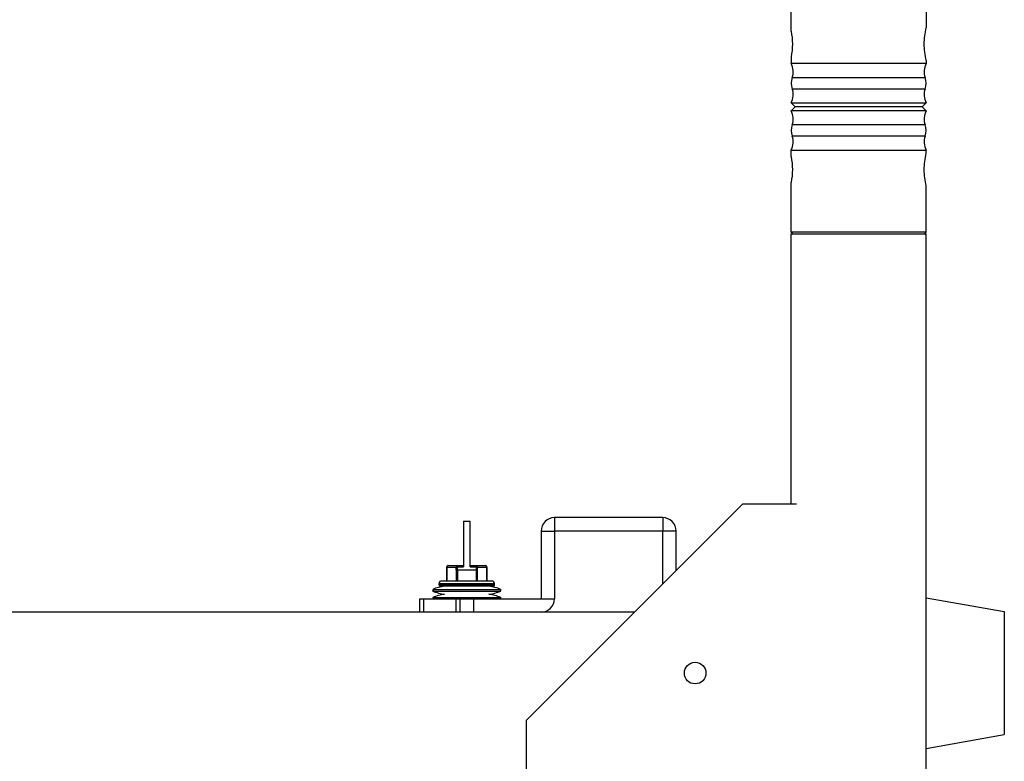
# Model space of a CAD drawing. Header units: millimetres. Extents: x 0 to 420, y 0 to 297.
# Tile 28 of 56: x 122 to 148, y 160 to 180. Entities that reach past the tile are written whole.
import ezdxf

# ---------------------------------------------------------------- set-up
doc = ezdxf.new("R2010")
doc.units = ezdxf.units.MM
doc.header["$LTSCALE"] = 23.1
doc.layers.get('0').update_dxf_attribs({"linetype": 'CONTINUOUS'})
doc.layers.add('02___PRT_ALL_AXES', color=7, linetype='CONTINUOUS')
doc.layers.add('DIM_PILOTEES', color=7, linetype='CONTINUOUS')
doc.styles.get("Standard").update_dxf_attribs({"font": 'txt', "width": 0.7})
doc.dimstyles.new('DIMSTYLE_2', dxfattribs={"dimtxt": 2.5, "dimasz": 3.5, "dimexe": 2, "dimexo": 0, "dimtad": 1, "dimlfac": 14.285714, "dimdsep": 46, "dimtxsty": 'Standard', "dimblk": '_FILLED', "dimblk1": '_FILLED', "dimblk2": '_FILLED', "dimcen": 0.09, "dimazin": 2, "dimtp": 1.2, "dimtm": 1.2, "dimtfac": 1, "dimtofl": 0, "dimtmove": 0, "dimatfit": 3, "dimldrblk": '_FILLED', "dimfxl": 0, "dimtolj": 1, "dimarcsym": 0})
doc.dimstyles.new('DIMSTYLE_3', dxfattribs={"dimtxt": 2.5, "dimasz": 3.5, "dimexe": 2, "dimexo": 0, "dimtad": 1, "dimdec": 1, "dimlfac": 14.285714, "dimdsep": 46, "dimtxsty": 'Standard', "dimblk": '_FILLED', "dimblk1": '_FILLED', "dimblk2": '_FILLED', "dimcen": 0.09, "dimazin": 2, "dimtp": 1.2, "dimtm": 1.2, "dimtfac": 1, "dimtdec": 1, "dimtofl": 0, "dimtmove": 0, "dimatfit": 3, "dimldrblk": '_FILLED', "dimfxl": 0, "dimtolj": 1, "dimarcsym": 0})

# ---------------------------------------------------------------- blocks, each defined once
blk = doc.blocks.new('_FILLED')
at = {"color": 0, "linetype": 'ByBlock'}
blk.add_solid([(0, 0), (-1, 0.1429), (-1, -0.1429)], dxfattribs=at)
blk = doc.blocks.new('*D4')
at = {"layer": 'DIM_PILOTEES', "color": 2, "linetype": 'Continuous'}
for p, q in [((145.387, 269.436), (165.254, 269.436)), ((163.254, 269.436), (163.254, 211)), ((163.254, 152.564), (163.254, 211)), ((145.387, 152.564), (165.254, 152.564))]:
    blk.add_line(p, q, dxfattribs=at)
at = {"layer": 'DIM_PILOTEES', "color": 2, "linetype": 'Continuous', "xscale": 3.5, "yscale": 3.5, "zscale": 3.5}
for p, rotation in [((163.254, 269.436), 90), ((163.254, 152.564), 270)]:
    blk.add_blockref('_FILLED', p, dxfattribs=dict(at, rotation=rotation))
at = {"layer": 'DIM_PILOTEES', "color": 2, "linetype": 'Continuous', "insert": (160.129, 211), "char_height": 2.5, "width": 16.07143, "attachment_point": 2, "rotation": 90, "line_spacing_factor": 0.9}
blk.add_mtext('{\\ftxt;\\W0.0001;\\H0.0001;\\~}{\\ftxt;\\W4.2857142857;\\H2.5; }{\\ftxt;\\W0.0001;\\H0.0001;\\~}', dxfattribs=at)
blk = doc.blocks.new('*D6')
at = {"layer": 'DIM_PILOTEES', "color": 2, "linetype": 'Continuous'}
for p, q in [((143.742, 269.436), (175.804, 269.436)), ((173.804, 269.436), (173.804, 207.713)), ((173.804, 145.989), (173.804, 207.713)), ((129.115, 145.989), (175.804, 145.989))]:
    blk.add_line(p, q, dxfattribs=at)
at = {"layer": 'DIM_PILOTEES', "color": 2, "linetype": 'Continuous', "xscale": 3.5, "yscale": 3.5, "zscale": 3.5}
for p, rotation in [((173.804, 269.436), 90), ((173.804, 145.989), 270)]:
    blk.add_blockref('_FILLED', p, dxfattribs=dict(at, rotation=rotation))
at = {"layer": 'DIM_PILOTEES', "color": 2, "linetype": 'Continuous', "insert": (170.679, 207.713), "char_height": 2.5, "width": 15.53571, "attachment_point": 2, "rotation": 90, "line_spacing_factor": 0.9}
blk.add_mtext('{\\ftxt;\\W0.0001;\\H0.0001;\\~}{\\ftxt;\\W4.1428571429;\\H2.5; }{\\ftxt;\\W0.0001;\\H0.0001;\\~}', dxfattribs=at)

msp = doc.modelspace()

# ---------------------------------------------------------------- linework, layer by layer
at = {"color": 7, "linetype": 'Continuous'}
for p, q in [((141.99153, 179.23302), (141.99153, 183.45542)), ((145.49153, 180.51981), (145.49153, 179.32467)), ((141.99153, 178.56802), (141.99153, 178.39395)), ((145.49153, 178.39395), (141.99153, 178.39395)), ((145.49153, 178.47637), (145.49153, 178.39395)), ((142.01883, 178.03182), (145.46423, 178.03182)), ((142.01883, 177.74155), (145.46423, 177.74155)), ((141.99153, 177.37942), (145.49153, 177.37942)), ((141.99153, 177.37942), (142.09653, 177.27442)), ((141.99153, 177.16942), (142.09653, 177.27442)), ((145.38653, 177.27442), (142.09653, 177.27442)), ((145.49153, 177.37942), (145.38653, 177.27442)), ((145.49153, 177.16942), (145.38653, 177.27442)), ((145.49153, 177.16942), (141.99153, 177.16942)), ((145.46423, 176.80729), (142.01883, 176.80729)), ((145.46423, 176.51701), (142.01883, 176.51701)), ((141.99153, 176.15489), (145.49153, 176.15489)), ((141.99153, 175.98082), (141.99153, 176.15489)), ((145.49153, 176.07247), (145.49153, 176.15489)), ((141.99153, 174.02903), (141.99153, 175.31582)), ((145.49153, 174.02903), (145.49153, 175.22417)), ((145.49153, 174.02903), (141.99153, 174.02903)), ((142.03446, 173.98442), (141.99153, 174.02903)), ((141.99153, 173.98442), (145.49153, 173.98442)), ((141.99153, 166.98442), (141.99153, 173.98442)), ((145.4486, 173.98442), (145.49153, 174.02903)), ((145.49153, 155.85442), (145.49153, 173.98442)), ((140.73153, 166.98442), (135.13153, 161.38442)), ((142.13153, 166.98442), (140.73153, 166.98442)), ((133.50403, 166.54574), (133.67903, 166.54574)), ((133.50403, 166.54574), (133.50403, 165.357)), ((133.67903, 165.357), (133.67903, 166.54574)), ((138.66653, 166.63442), (135.86653, 166.63442)), ((135.86653, 166.63442), (135.86653, 166.28442)), ((138.66653, 166.63442), (138.66653, 166.28442)), ((135.51653, 166.28442), (135.86653, 166.28442)), ((135.51653, 166.28442), (135.51653, 164.53442)), ((139.01653, 166.28442), (138.66653, 166.28442)), ((139.01653, 165.26942), (139.01653, 166.28442)), ((133.07156, 165.35574), (133.318, 165.35574)), ((133.07156, 165.35574), (133.07156, 164.99874)), ((133.07625, 165.35574), (133.07625, 164.99874)), ((133.10656, 165.39074), (133.50403, 165.39074)), ((133.31873, 165.28574), (133.86433, 165.28574)), ((133.31873, 165.28574), (133.31873, 164.99874)), ((133.34831, 165.39074), (133.34831, 165.357)), ((133.34831, 165.357), (133.50403, 165.357)), ((133.34904, 165.28574), (133.34904, 164.99874)), ((133.67903, 165.39074), (134.07651, 165.39074)), ((133.67903, 165.357), (133.83475, 165.357)), ((133.83402, 165.28574), (133.83402, 164.99874)), ((133.83475, 165.39074), (133.83475, 165.357)), ((133.86433, 165.28574), (133.86433, 164.99874)), ((133.86506, 165.35574), (134.11151, 165.35574)), ((134.10682, 165.35574), (134.10682, 164.99874)), ((134.11151, 165.35574), (134.11151, 164.99874)), ((132.94403, 164.99874), (134.23903, 164.99874)), ((132.71022, 164.77706), (134.47285, 164.77706)), ((132.71022, 164.77706), (132.71924, 164.75374)), ((132.71022, 164.73042), (132.71924, 164.75374)), ((132.71022, 164.73042), (134.47285, 164.73042)), ((132.87403, 164.92874), (134.30903, 164.92874)), ((132.87403, 164.89374), (132.87403, 164.92874)), ((134.30903, 164.89374), (132.87403, 164.89374)), ((134.27403, 164.85874), (132.90903, 164.85874)), ((134.30903, 164.89374), (134.30903, 164.92874)), ((134.47285, 164.77706), (134.46382, 164.75374)), ((134.47285, 164.73042), (134.46382, 164.75374)), ((132.36653, 164.53442), (135.86653, 164.53442)), ((132.36653, 164.53442), (132.36653, 164.18442)), ((132.46904, 164.53442), (132.46904, 164.18442)), ((132.71022, 164.56706), (134.47285, 164.56706)), ((132.71022, 164.56706), (132.72285, 164.53442)), ((133.31402, 164.18442), (133.31402, 164.53442)), ((133.41653, 164.53442), (133.41653, 164.18442)), ((133.76653, 164.53442), (133.76653, 164.18442)), ((134.47285, 164.56706), (134.46022, 164.53442)), ((145.49153, 164.56008), (147.51279, 164.20075)), ((147.51279, 164.20075), (147.51279, 161.01809)), ((135.13153, 161.38442), (135.13153, 159.98442)), ((145.49153, 160.65875), (147.51279, 161.01809))]:
    msp.add_line(p, q, dxfattribs=at)
at = {"color": 3, "linetype": 'Continuous'}
for p, q in [((138.66653, 166.28442), (135.86653, 166.28442)), ((135.86653, 166.28442), (135.86653, 164.53442)), ((138.66653, 164.91942), (138.66653, 166.28442))]:
    msp.add_line(p, q, dxfattribs=at)
at = {"color": 7, "linetype": 'Continuous'}
msp.add_circle((139.50653, 162.60942), 0.28, dxfattribs=at)
for centre, radius, start, end in [((141.62753, 178.18442), 0.42, 338.695648, 29.926435), ((145.85553, 178.18442), 0.42, 150.073565, 201.304352), ((142.39101, 177.88668), 0.39948, 158.695648, 201.304352), ((145.09206, 177.88668), 0.39948, 338.695648, 21.304352), ((141.62753, 177.58895), 0.42, 330.073565, 21.304352), ((145.85553, 177.58895), 0.42, 158.695648, 209.926435), ((141.62753, 176.95989), 0.42, 338.695648, 29.926435), ((145.85553, 176.95989), 0.42, 150.073565, 201.304352), ((142.39101, 176.66215), 0.39948, 158.695648, 201.304352), ((145.09206, 176.66215), 0.39948, 338.695648, 21.304352), ((141.62753, 176.36442), 0.42, 330.073565, 21.304352), ((145.85553, 176.36442), 0.42, 158.695648, 209.926435), ((135.86653, 166.28442), 0.35, 90, 180), ((138.66653, 166.28442), 0.35, 0, 90), ((133.10656, 165.35574), 0.035, 90, 180), ((129.96492, 165.28575), 3.35382, 359.999887, 1.195836), ((129.87297, 165.28575), 3.47608, 359.999887, 1.174618), ((137.31009, 165.28575), 3.47608, 178.825382, 180.000114), ((137.21815, 165.28575), 3.35382, 178.804163, 180.000113), ((134.07651, 165.35574), 0.035, 0, 90), ((134.06666, 165.35574), 0.04016, 359.997793, 15.533318), ((132.94403, 164.92874), 0.07, 90, 180), ((134.23903, 164.92874), 0.07, 0, 90), ((133.24153, 163.40349), 1.47275, 98.756844, 111.147047), ((133.24153, 166.10399), 1.47275, 248.852953, 261.243156), ((132.90903, 164.89374), 0.035, 180, 270), ((133.94153, 163.40349), 1.47275, 68.852953, 81.243156), ((133.94153, 166.10399), 1.47275, 278.756844, 291.147047), ((134.27403, 164.89374), 0.035, 270, 360), ((133.24153, 163.19349), 1.47275, 98.756844, 111.147047), ((133.94153, 163.19349), 1.47275, 68.852953, 81.243156), ((135.51653, 164.53442), 0.35, 270, 360)]:
    msp.add_arc(centre, radius, start, end, dxfattribs=at)
for points, knots in [([(145.49153, 178.47637), (145.45697, 178.61775), (145.42241, 178.90052), (145.45697, 179.18329), (145.49153, 179.32467)], [0, 0, 0, 0, 0.50000231, 1, 1, 1, 1]), ([(141.99153, 179.23302), (142.01289, 179.12218), (142.03425, 178.90052), (142.01289, 178.67885), (141.99153, 178.56802)], [0, 0, 0, 0, 0.50000127, 1, 1, 1, 1]), ([(141.99153, 175.98082), (142.01289, 175.86998), (142.03425, 175.64832), (142.01289, 175.42665), (141.99153, 175.31582)], [0, 0, 0, 0, 0.50000127, 1, 1, 1, 1]), ([(145.49153, 175.22417), (145.45697, 175.36555), (145.42241, 175.64832), (145.45697, 175.93109), (145.49153, 176.07247)], [0, 0, 0, 0, 0.50000231, 1, 1, 1, 1]), ([(133.10656, 165.39074), (133.09864, 165.39074), (133.08166, 165.38204), (133.07625, 165.3645), (133.07625, 165.35574)], [0, 0, 0, 0, 0.4746869, 1, 1, 1, 1]), ([(133.34831, 165.39074), (133.34039, 165.39074), (133.32342, 165.38204), (133.318, 165.3645), (133.318, 165.35574)], [0, 0, 0, 0, 0.47469153, 1, 1, 1, 1]), ([(133.318, 165.35574), (133.31985, 165.35589), (133.32995, 165.35653), (133.34006, 165.35683), (133.34831, 165.357)], [0, 0, 0, 0, 0.18365513, 1, 1, 1, 1]), ([(133.83475, 165.39074), (133.84267, 165.39074), (133.85965, 165.38204), (133.86506, 165.3645), (133.86506, 165.35574)], [0, 0, 0, 0, 0.4746871, 1, 1, 1, 1]), ([(133.83475, 165.357), (133.83777, 165.35694), (133.84788, 165.35667), (133.85799, 165.35633), (133.86506, 165.35574)], [0, 0, 0, 0, 0.29855801, 1, 1, 1, 1]), ([(134.07651, 165.39074), (134.08286, 165.39074), (134.09638, 165.38541), (134.10349, 165.37314), (134.10535, 165.3665)], [0, 0, 0, 0, 0.47922825, 1, 1, 1, 1])]:
    msp.add_open_spline(points, degree=3, knots=knots, dxfattribs=at)
at = {"layer": '02___PRT_ALL_AXES', "color": 7, "linetype": 'Continuous'}
msp.add_line((137.93153, 164.18442), (78.64153, 164.18442), dxfattribs=at)

# ---------------------------------------------------------------- dimensions: what is measured, and where the dimension line sits
at = {"layer": 'DIM_PILOTEES', "color": 2, "linetype": 'Continuous'}
for base, p1, p2, angle, text, dimstyle, picture, middle in [((173.80394, 269.43642), (129.1147, 145.98876), (143.74153, 269.43642), 90, '{\\ftxt;\\W0.0001;\\H0.0001;\\~}{\\ftxt;\\W4.1428571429;\\H2.5; }{\\ftxt;\\W0.0001;\\H0.0001;\\~}', 'DIMSTYLE_3', '*D6', (173.80394, 207.35545)), ((163.25374, 152.56442), (145.38653, 269.43642), (145.38653, 152.56442), 270, '{\\ftxt;\\W0.0001;\\H0.0001;\\~}{\\ftxt;\\W4.2857142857;\\H2.5; }{\\ftxt;\\W0.0001;\\H0.0001;\\~}', 'DIMSTYLE_2', '*D4', (163.25374, 210.64328))]:
    dim = msp.add_linear_dim(base=base, p1=p1, p2=p2, angle=angle, text=text, dimstyle=dimstyle, dxfattribs=at)
    dim.commit()
    dim.dimension.update_dxf_attribs({"geometry": picture, "text_midpoint": middle, "dimtype": 160})

doc.saveas('drawing.dxf')
